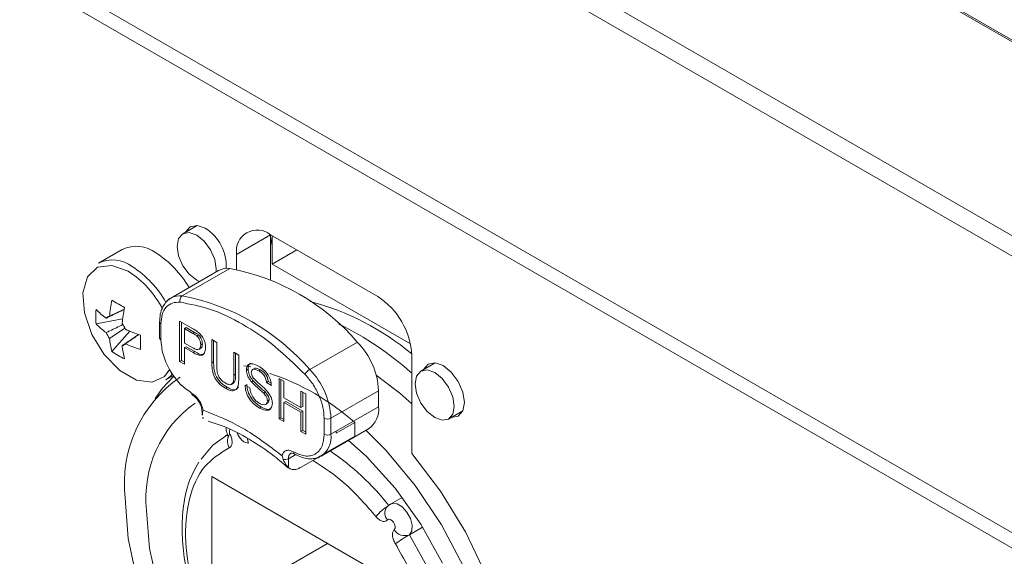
# Model space of a CAD drawing. Header units: millimetres. Extents: x 0 to 1118, y 0 to 864.
# Tile 168 of 256: x 475.2 to 485.44, y 143.05 to 148.64. Entities that reach past the tile are written whole.
import ezdxf

# ---------------------------------------------------------------- set-up
doc = ezdxf.new("R2010")
doc.units = ezdxf.units.MM

msp = doc.modelspace()

# ---------------------------------------------------------------- linework, layer by layer
at = {"color": 9, "linetype": 'Continuous', "lineweight": 0}
for p, q in [((463.0812, 161.3767), (515.1013, 131.3461)), ((477.4565, 146.1957), (477.8101, 146.3998)), ((477.8278, 146.3802), (477.836, 146.3849)), ((476.8909, 145.763), (477.3858, 146.0487)), ((476.6699, 145.4712), (476.6699, 145.3046)), ((477.0196, 145.3843), (477.0019, 145.374)), ((478.2167, 144.9976), (478.7117, 145.2833)), ((477.0219, 145.184), (477.0042, 145.1738)), ((477.2169, 145.0774), (477.1993, 145.0672)), ((477.4451, 144.9485), (477.4274, 144.9383)), ((478.4377, 144.4916), (478.9326, 144.7773)), ((478.9326, 144.6107), (478.4377, 144.3249)), ((478.3669, 144.3249), (478.3669, 144.4916)), ((478.4377, 144.4916), (478.4377, 144.3249)), ((478.0707, 144.113), (477.9957, 144.0697)), ((477.9957, 144.0697), (477.9957, 143.9767))]:
    msp.add_line(p, q, dxfattribs=at)
at = {"color": 7, "linetype": 'Continuous', "lineweight": 15}
for p, q in [((463.0916, 161.3538), (515.1116, 131.3232)), ((467.2682, 156.9259), (489.6536, 144.003)), ((467.2682, 156.7144), (516.003, 128.5804)), ((516.003, 125.7021), (467.2682, 153.8361)), ((516.003, 125.5417), (467.3184, 153.6467)), ((477.047, 146.4961), (476.8974, 146.4098)), ((478.9238, 145.757), (477.8101, 146.3999)), ((477.8101, 146.3998), (477.8101, 145.9341)), ((477.8278, 146.0936), (477.8278, 146.3802)), ((476.2669, 146.2456), (476.02, 146.1031)), ((477.8278, 146.0936), (478.0842, 146.2416)), ((477.4565, 146.1957), (477.4565, 146.0389)), ((477.2684, 146.0267), (476.7735, 145.741)), ((477.2444, 146.0434), (477.2424, 146.0117)), ((479.2637, 145.2646), (477.8278, 146.0936)), ((475.9949, 145.4714), (476.2714, 145.5248)), ((476.6552, 145.4917), (476.6552, 145.325)), ((476.864, 145.5021), (476.9974, 145.425)), ((476.864, 145.0827), (476.864, 145.5021)), ((476.8817, 145.0929), (476.8817, 145.4919)), ((476.1604, 145.1847), (476.345, 145.3975)), ((476.9329, 145.4343), (476.9152, 145.4241)), ((476.9152, 145.4241), (476.9152, 145.2735)), ((477.0019, 145.374), (476.9152, 145.4241)), ((477.0196, 145.3843), (476.9329, 145.4343)), ((477.0615, 145.3564), (477.0438, 145.3462)), ((477.1993, 145.3085), (477.2505, 145.279)), ((477.1993, 145.0672), (477.1993, 145.3085)), ((477.2169, 145.0774), (477.2169, 145.2983)), ((477.2505, 145.279), (477.2505, 145.0404)), ((476.9152, 145.2735), (477.0028, 145.223)), ((476.9329, 145.2354), (476.9152, 145.2252)), ((477.0042, 145.1738), (476.9152, 145.2252)), ((476.9152, 145.2252), (476.9152, 145.0531)), ((477.0219, 145.184), (476.9329, 145.2354)), ((477.0634, 145.2067), (477.0855, 145.2194)), ((477.1005, 145.2637), (477.0829, 145.2535)), ((477.4274, 145.1768), (477.4787, 145.1472)), ((477.4274, 144.9383), (477.4274, 145.1768)), ((476.8817, 145.0929), (476.864, 145.0827)), ((476.9152, 145.0531), (476.864, 145.0827)), ((476.9152, 145.0735), (476.8817, 145.0929)), ((477.4451, 144.9485), (477.4451, 145.1666)), ((477.4787, 145.1472), (477.4787, 144.9059)), ((479.2773, 144.1243), (479.2773, 145.1446)), ((477.5308, 145.0373), (477.6041, 145.0264)), ((477.5755, 145.0023), (477.5578, 144.9921)), ((477.6441, 145.0099), (477.622, 144.9971)), ((477.7036, 144.9948), (477.686, 144.9846)), ((479.5219, 145.0674), (479.3723, 144.9811)), ((476.72, 144.8906), (476.7991, 144.9363)), ((477.6291, 144.8807), (477.6115, 144.8704)), ((477.7851, 144.8725), (477.7674, 144.8623)), ((477.8146, 144.8554), (477.7851, 144.8725)), ((477.8978, 144.9053), (477.949, 144.8757)), ((477.8978, 144.4859), (477.8978, 144.9053)), ((477.9154, 144.4961), (477.9154, 144.8951)), ((477.949, 144.8757), (477.949, 144.7037)), ((477.3575, 144.8128), (477.3398, 144.8026)), ((477.4019, 144.8425), (477.424, 144.8553)), ((477.5439, 144.8354), (477.5951, 144.8058)), ((477.8186, 144.8327), (477.7674, 144.8623)), ((478.1259, 144.7736), (478.1772, 144.744)), ((478.1259, 144.6015), (478.1259, 144.7736)), ((478.9326, 144.6107), (478.9326, 144.7773)), ((477.7557, 144.7611), (477.738, 144.7509)), ((477.7944, 144.6822), (477.7767, 144.672)), ((477.949, 144.7037), (478.1259, 144.6015)), ((477.9667, 144.6655), (477.949, 144.6553)), ((478.1436, 144.5633), (477.9667, 144.6655)), ((478.1436, 144.6117), (478.1436, 144.7634)), ((478.1772, 144.744), (478.1772, 144.3246)), ((477.0972, 144.5596), (477.0972, 144.524)), ((477.1083, 144.575), (477.1016, 144.5477)), ((477.7137, 144.6072), (477.696, 144.597)), ((477.7575, 144.6337), (477.7796, 144.6464)), ((478.1259, 144.5531), (477.949, 144.6553)), ((477.949, 144.6553), (477.949, 144.4563)), ((478.1436, 144.6117), (478.1259, 144.6015)), ((478.1436, 144.5633), (478.1259, 144.5531)), ((478.1436, 144.3644), (478.1436, 144.5633)), ((479.6597, 144.4831), (479.8094, 144.5695)), ((477.1016, 144.5477), (477.1017, 144.524)), ((477.1017, 144.5001), (477.1118, 144.487)), ((477.9154, 144.4961), (477.8978, 144.4859)), ((477.949, 144.4563), (477.8978, 144.4859)), ((477.949, 144.4767), (477.9154, 144.4961)), ((478.1259, 144.3541), (478.1259, 144.5531)), ((478.1436, 144.3644), (478.1259, 144.3541)), ((478.1772, 144.345), (478.1436, 144.3644)), ((478.3341, 144.096), (478.8291, 144.3818)), ((478.6851, 144.4473), (478.4907, 144.3351)), ((478.4907, 144.3351), (478.4907, 144.3555)), ((478.6851, 144.3044), (478.6851, 144.4473)), ((477.3629, 144.3234), (477.3379, 144.309)), ((478.1772, 144.3246), (478.1259, 144.3541)), ((478.3054, 144.0852), (478.6851, 144.3044)), ((477.9397, 144.0638), (477.9285, 144.1015)), ((478.1195, 143.9779), (478.2964, 144.08)), ((479.2862, 142.6797), (477.2002, 143.8839)), ((477.2002, 143.8839), (477.2002, 142.4958)), ((479.1787, 143.6682), (479.0559, 143.5974)), ((479.2537, 143.28), (479.3908, 143.3592)), ((478.4025, 143.1898), (477.2002, 142.4958))]:
    msp.add_line(p, q, dxfattribs=at)
at = {"color": 7, "linetype": 'Continuous', "lineweight": 15, "flags": 128}
for points in [[(477.0696, 145.9119), (477.0411, 145.926), (476.9633, 145.9888), (476.8974, 146.0778), (476.8533, 146.1794), (476.8378, 146.2781), (476.8533, 146.359), (476.8974, 146.4098), (476.9633, 146.4226), (477.0411, 146.3955), (477.1189, 146.3328), (477.1849, 146.2438), (477.2289, 146.1422), (477.2444, 146.0434), (477.2444, 146.0434)], [(477.1295, 146.467), (477.0449, 146.4964), (476.9733, 146.4824), (476.9254, 146.4273), (476.9245, 146.4254)], [(477.8278, 146.3802), (477.8123, 146.2993), (477.8101, 146.2946)], [(479.7193, 144.6147), (479.7038, 144.5338), (479.6597, 144.4831), (479.5938, 144.4703), (479.516, 144.4973), (479.4382, 144.5601), (479.3722, 144.6491), (479.3282, 144.7507), (479.3127, 144.8494), (479.3282, 144.9303), (479.3722, 144.981), (479.4382, 144.9939), (479.516, 144.9668), (479.5938, 144.904), (479.6597, 144.8151), (479.7038, 144.7135), (479.7193, 144.6147)], [(479.6869, 144.4987), (479.6889, 144.4985), (479.7606, 144.5125), (479.8085, 144.5676), (479.8254, 144.6555), (479.8085, 144.7629), (479.7606, 144.8733), (479.6889, 144.97), (479.6044, 145.0383), (479.5198, 145.0677), (479.4481, 145.0537), (479.4002, 144.9986), (479.3994, 144.9967)], [(476.8032, 144.9298), (476.6842, 144.8035), (476.6097, 144.6979)], [(476.72, 144.8906), (476.765, 144.9244), (476.7901, 144.9521)], [(479.2773, 144.6422), (479.1532, 144.7516), (478.9088, 144.9385)], [(478.8012, 144.3656), (479.0075, 144.1603), (479.3144, 143.7923), (479.587, 143.3839), (479.8164, 142.9484)], [(477.0894, 144.0638), (477.2078, 144.211), (477.364, 144.3232)], [(477.3666, 144.3129), (477.3668, 144.3126), (477.3706, 144.3119), (477.3786, 144.3134), (477.3904, 144.3169)], [(477.5706, 144.2805), (477.5739, 144.2567), (477.5809, 144.2335)], [(479.598, 142.9849), (479.3719, 143.3893), (479.105, 143.7628), (478.8069, 144.0921), (478.6161, 144.2646)], [(478.3341, 144.096), (478.2805, 144.0762), (478.2801, 144.0761)], [(479.8306, 140.2084), (479.9107, 140.2691), (480.1081, 140.4932), (480.2505, 140.7839), (480.3337, 141.1321), (480.3549, 141.5268), (480.3134, 141.9556), (480.2106, 142.4049), (480.0497, 142.8606), (479.8358, 143.3084), (479.5756, 143.7341), (479.2773, 144.1243)], [(476.4226, 142.7987), (476.3299, 143.2403), (476.2987, 143.6592), (476.2987, 143.6592)], [(476.5196, 143.5317), (476.5508, 143.137), (476.6431, 142.7207)]]:
    msp.add_lwpolyline(points, dxfattribs=at)
at = {"color": 9, "linetype": 'Continuous', "lineweight": 0, "flags": 128}
for points in [[(476.3297, 146.0195), (476.1589, 146.0812), (476.0112, 146.0609), (475.9064, 145.9612), (475.8589, 145.7957), (475.8749, 145.5867), (475.9524, 145.3624), (476.0808, 145.1531), (476.2428, 144.9871), (476.4165, 144.8868), (476.5785, 144.8657), (476.7069, 144.9268), (476.7609, 145.0009)], [(479.0563, 143.5975), (479.0757, 143.6047), (479.125, 143.5997), (479.1782, 143.568), (479.2269, 143.5149), (479.2631, 143.4489), (479.281, 143.3806), (479.2777, 143.3211), (479.2537, 143.28)], [(479.0242, 143.4331), (479.0366, 143.4405), (479.0531, 143.4389), (479.0708, 143.4283), (479.087, 143.4106), (479.0991, 143.3886), (479.1051, 143.3658), (479.104, 143.346), (479.096, 143.3323)], [(479.2537, 143.28), (479.4553, 142.9135), (479.6071, 142.5326), (479.7024, 142.1541), (479.7369, 141.7948), (479.709, 141.4707), (479.6202, 141.1961), (479.4741, 140.9832), (479.336, 140.8728)]]:
    msp.add_lwpolyline(points, dxfattribs=at)
at = {"color": 7, "linetype": 'Continuous', "lineweight": 15}
for centre, radius, start, end in [((476.8914, 146.0761), 0.4577, 356.70715, 58.64668), ((477.6721, 146.2307), 0.2184, 50.79671, 189.21404), ((476.4144, 145.9511), 0.3294, 52.08097, 116.60858), ((476.0562, 145.3296), 1.0445, 29.86946, 57.53821), ((476.1676, 145.8086), 0.3294, 52.08097, 116.60858), ((475.807, 145.1845), 1.048, 29.17712, 57.50764), ((477.3601, 145.8618), 0.1887, 82.1552, 119.06399), ((476.9565, 143.774), 2.3149, 40.69405, 79.31133), ((477.6428, 145.4087), 1.5143, 168.21487, 174.56585), ((477.5107, 147.9059), 2.571, 238.31938, 241.686), ((476.8608, 145.5909), 0.1737, 120.20459, 139.75304), ((477.5199, 143.0531), 2.7438, 50.17673, 75.1958), ((478.5097, 145.1097), 0.7684, 2.60548, 57.39452), ((476.8539, 145.5469), 0.8623, 174.975, 185.025), ((476.6065, 146.2339), 0.8649, 224.99096, 234.21944), ((477.7736, 145.3332), 1.5143, 168.21487, 174.56585), ((476.1451, 145.4954), 0.0576, 99.83056, 140.18019), ((476.6065, 146.0828), 0.8649, 224.99096, 234.21944), ((476.3674, 145.4954), 0.29, 203.1806, 216.8194), ((476.034, 145.3029), 0.29, 23.1806, 36.8194), ((476.93, 146.7943), 1.5143, 245.43677, 251.7874), ((477.0855, 142.5169), 3.2823, 48.10386, 64.08674), ((476.9959, 145.4087), 0.865, 185.78321, 195.01107), ((479.0264, 145.2803), 2.5708, 178.31642, 181.68358), ((476.6803, 145.3275), 0.0251, 185.6948, 245.62534), ((478.1536, 144.7384), 0.78, 2.85877, 44.31977), ((476.6552, 145.8908), 0.8622, 234.97741, 245.02796), ((476.2563, 145.3029), 0.0576, 279.83056, 320.18019), ((477.1267, 145.3332), 0.865, 185.78321, 195.01107), ((476.93, 146.6432), 1.5143, 245.43677, 251.7874), ((477.6293, 143.8156), 1.3398, 124.60924, 186.70294), ((476.9931, 142.537), 2.5519, 48.46749, 71.53789), ((477.0118, 144.7504), 0.0239, 172.67587, 236.62779), ((477.7204, 143.6606), 1.2077, 125.18306, 186.12912), ((478.6876, 144.5836), 0.2465, 305.01333, 6.29885), ((479.1045, 143.5036), 0.1068, 145.58274, 221.25607), ((480.1217, 141.7759), 1.7366, 119.98729, 125.7394)]:
    msp.add_arc(centre, radius, start, end, dxfattribs=at)
at = {"color": 9, "linetype": 'Continuous', "lineweight": 0}
for centre, radius, start, end in [((475.7852, 145.1676), 1.011, 26.95264, 57.41808), ((476.8651, 145.5761), 0.1887, 82.1552, 119.06399), ((476.9249, 145.7149), 0.0589, 125.33039, 197.60186), ((476.4615, 143.4882), 2.3149, 40.69405, 79.31133), ((476.6803, 145.4941), 0.0251, 185.70988, 245.62403), ((478.2823, 144.8859), 0.1296, 120.44131, 151.85728), ((477.6586, 144.4527), 0.78, 2.85877, 44.31977), ((477.1164, 144.56), 0.0192, 181.66648, 219.86652), ((478.4023, 144.5598), 0.0769, 242.60974, 297.39032), ((477.4445, 144.3502), 0.0635, 157.45126, 211.63357), ((477.501, 144.2504), 0.1392, 160.80827, 208.86606), ((478.1998, 144.2947), 0.2398, 304.05635, 7.25583), ((478.4023, 144.3932), 0.0769, 242.60967, 297.39033), ((476.9429, 141.9453), 2.6592, 37.99864, 56.03019), ((477.9601, 144.1393), 0.0781, 254.87493, 297.11262), ((478.0551, 144.0773), 0.0598, 123.72971, 187.28854), ((478.0738, 144.1387), 0.0252, 174.3957, 234.11659), ((479.2804, 143.1649), 0.4826, 120.09932, 140.96517), ((479.204, 143.394), 0.1243, 209.72826, 293.5999)]:
    msp.add_arc(centre, radius, start, end, dxfattribs=at)
at = {"color": 7, "linetype": 'Continuous', "lineweight": 15}
for points, knots in [([(476.722, 145.6971), (476.7095, 145.6806), (476.6832, 145.6459), (476.6601, 145.5754), (476.6568, 145.5195), (476.6552, 145.4917)], [0, 0, 0, 0, 0.3145123, 0.65913, 1, 1, 1, 1]), ([(476.7777, 145.7433), (476.7583, 145.7324), (476.7372, 145.7204), (476.7232, 145.699), (476.722, 145.6971)], [0, 0, 0, 0, 0.91425278, 1, 1, 1, 1]), ([(476.2883, 145.6232), (476.2385, 145.5991), (476.1759, 145.5689), (476.1136, 145.5385), (476.1008, 145.5323)], [0, 0, 0, 0, 0.7960591, 1, 1, 1, 1]), ([(476.1353, 145.5522), (476.147, 145.5578), (476.1981, 145.5824), (476.2492, 145.6066), (476.2886, 145.6253)], [0, 0, 0, 0, 0.229406, 1, 1, 1, 1]), ([(476.1008, 145.3812), (476.1136, 145.3874), (476.1708, 145.4154), (476.2284, 145.4432), (476.2731, 145.4648)], [0, 0, 0, 0, 0.22188365, 1, 1, 1, 1]), ([(476.2947, 145.4296), (476.2533, 145.4014), (476.2002, 145.3653), (476.147, 145.3295), (476.1353, 145.3216)], [0, 0, 0, 0, 0.7793431, 1, 1, 1, 1]), ([(476.9974, 145.425), (477.0075, 145.4192), (477.0255, 145.4087), (477.0434, 145.3957), (477.0513, 145.39)], [0, 0, 0, 0, 0.5601005, 1, 1, 1, 1]), ([(477.0615, 145.3564), (477.0537, 145.3622), (477.0398, 145.3727), (477.0258, 145.3807), (477.0196, 145.3843)], [0, 0, 0, 0, 0.55958492, 1, 1, 1, 1]), ([(477.0513, 145.39), (477.0644, 145.3787), (477.0907, 145.3561), (477.1177, 145.3083), (477.1318, 145.2634), (477.1333, 145.2382), (477.1341, 145.2256)], [0, 0, 0, 0, 0.28001296, 0.55891045, 0.77939555, 1, 1, 1, 1]), ([(476.2661, 145.2461), (476.2778, 145.254), (476.3353, 145.2927), (476.3928, 145.3318), (476.4386, 145.3629)], [0, 0, 0, 0, 0.2039048, 1, 1, 1, 1]), ([(476.4406, 145.3622), (476.4047, 145.3374), (476.3581, 145.3053), (476.3113, 145.2733), (476.3005, 145.2659)], [0, 0, 0, 0, 0.7706373, 1, 1, 1, 1]), ([(476.6699, 145.3046), (476.6742, 145.256), (476.6808, 145.1808), (476.7204, 145.0723), (476.7615, 144.9901), (476.8121, 144.9134), (476.8863, 144.8248), (476.9481, 144.7815), (476.9881, 144.7535)], [0, 0, 0, 0, 0.2394429, 0.3696263, 0.4999999, 0.6301834, 0.7605571, 1, 1, 1, 1]), ([(477.0438, 145.3462), (477.036, 145.352), (477.0221, 145.3624), (477.0081, 145.3705), (477.0019, 145.374)], [0, 0, 0, 0, 0.55958492, 1, 1, 1, 1]), ([(477.0829, 145.2535), (477.0824, 145.2621), (477.0815, 145.2794), (477.0725, 145.3059), (477.0597, 145.3295), (477.0491, 145.3406), (477.0438, 145.3462)], [0, 0, 0, 0, 0.2802608, 0.5600775, 0.7801497, 1, 1, 1, 1]), ([(477.1005, 145.2637), (477.1001, 145.2723), (477.0992, 145.2896), (477.0902, 145.3162), (477.0774, 145.3397), (477.0668, 145.3509), (477.0615, 145.3564)], [0, 0, 0, 0, 0.2802608, 0.5600775, 0.7801497, 1, 1, 1, 1]), ([(477.0028, 145.223), (477.014, 145.217), (477.0361, 145.2051), (477.0659, 145.2031), (477.0811, 145.2242), (477.0823, 145.2437), (477.0829, 145.2535)], [0, 0, 0, 0, 0.2814007, 0.5597529, 0.7793558, 1, 1, 1, 1]), ([(477.1341, 145.2256), (477.1321, 145.2057), (477.1283, 145.1661), (477.082, 145.1323), (477.0337, 145.158), (477.0042, 145.1738)], [0, 0, 0, 0, 0.2807512, 0.5597085, 1, 1, 1, 1]), ([(477.1176, 145.1648), (477.1136, 145.1612), (477.0916, 145.1419), (477.0532, 145.1651), (477.0219, 145.184)], [0, 0, 0, 0, 0.185145, 1, 1, 1, 1]), ([(477.0833, 145.2182), (477.0885, 145.2233), (477.0992, 145.2337), (477.1001, 145.2536), (477.1005, 145.2637)], [0, 0, 0, 0, 0.4970965, 1, 1, 1, 1]), ([(477.3575, 144.8128), (477.3344, 144.8276), (477.2884, 144.8571), (477.2341, 144.938), (477.2187, 145.0143), (477.2175, 145.0563), (477.2169, 145.0774)], [0, 0, 0, 0, 0.2807291, 0.5579036, 0.7784026, 1, 1, 1, 1]), ([(477.3398, 144.8026), (477.3167, 144.8174), (477.2707, 144.8469), (477.2165, 144.9278), (477.201, 145.004), (477.1998, 145.0461), (477.1993, 145.0672)], [0, 0, 0, 0, 0.2807291, 0.5579036, 0.7784026, 1, 1, 1, 1]), ([(477.2505, 145.0404), (477.2506, 145.0226), (477.2509, 144.9871), (477.2643, 144.9296), (477.2994, 144.8827), (477.3237, 144.8667), (477.3358, 144.8587)], [0, 0, 0, 0, 0.2817876, 0.5601223, 0.7793863, 1, 1, 1, 1]), ([(477.5578, 144.9921), (477.559, 145.0043), (477.5615, 145.0287), (477.5796, 145.0522), (477.6189, 145.0644), (477.6571, 145.0466), (477.6839, 145.0341)], [0, 0, 0, 0, 0.1870287, 0.3741238, 0.5611402, 1, 1, 1, 1]), ([(477.6115, 144.8704), (477.6033, 144.8805), (477.587, 144.9006), (477.5636, 144.9435), (477.56, 144.9737), (477.5578, 144.9921)], [0, 0, 0, 0, 0.28144516, 0.56227323, 1, 1, 1, 1]), ([(477.5755, 145.0023), (477.5769, 145.0142), (477.5796, 145.0381), (477.5911, 145.0578), (477.6014, 145.0608), (477.6027, 145.0612)], [0, 0, 0, 0, 0.4650489, 0.9302631, 1, 1, 1, 1]), ([(477.6291, 144.8807), (477.621, 144.8907), (477.6047, 144.9108), (477.5813, 144.9537), (477.5777, 144.9839), (477.5755, 145.0023)], [0, 0, 0, 0, 0.28144516, 0.56227323, 1, 1, 1, 1]), ([(477.686, 144.9846), (477.6761, 144.9898), (477.6564, 145.0004), (477.6301, 145.0038), (477.6122, 144.9914), (477.6101, 144.9747), (477.609, 144.9664)], [0, 0, 0, 0, 0.2812903, 0.5608202, 0.7806803, 1, 1, 1, 1]), ([(477.7036, 144.9948), (477.6939, 144.9998), (477.6745, 145.0099), (477.6516, 145.0154), (477.6441, 145.0087), (477.6426, 145.0074)], [0, 0, 0, 0, 0.4486698, 0.8945317, 1, 1, 1, 1]), ([(477.6839, 145.0341), (477.7019, 145.0224), (477.7378, 144.9991), (477.7843, 144.9459), (477.8128, 144.8849), (477.8166, 144.8501), (477.8186, 144.8327)], [0, 0, 0, 0, 0.2807972, 0.5601508, 0.7798767, 1, 1, 1, 1]), ([(477.7674, 144.8623), (477.7654, 144.8759), (477.7615, 144.9032), (477.7322, 144.9544), (477.7035, 144.9731), (477.686, 144.9846)], [0, 0, 0, 0, 0.2810967, 0.5602874, 1, 1, 1, 1]), ([(477.7851, 144.8725), (477.7831, 144.8861), (477.7792, 144.9134), (477.7499, 144.9646), (477.7212, 144.9833), (477.7036, 144.9948)], [0, 0, 0, 0, 0.2810967, 0.5602874, 1, 1, 1, 1]), ([(477.3358, 144.8587), (477.3465, 144.8531), (477.3677, 144.8419), (477.399, 144.8368), (477.4273, 144.8662), (477.4274, 144.9085), (477.4274, 144.9383)], [0, 0, 0, 0, 0.1875615, 0.3742387, 0.5597192, 1, 1, 1, 1]), ([(477.4787, 144.9059), (477.4783, 144.8798), (477.4775, 144.8279), (477.4471, 144.7769), (477.3935, 144.7749), (477.3577, 144.7933), (477.3398, 144.8026)], [0, 0, 0, 0, 0.2816273, 0.5591584, 0.7789826, 1, 1, 1, 1]), ([(477.4203, 144.8562), (477.4253, 144.86), (477.4471, 144.8764), (477.446, 144.9172), (477.4451, 144.9485)], [0, 0, 0, 0, 0.2319774, 1, 1, 1, 1]), ([(477.609, 144.9664), (477.6097, 144.9582), (477.6108, 144.9436), (477.6186, 144.9284), (477.6221, 144.9218)], [0, 0, 0, 0, 0.5596169, 1, 1, 1, 1]), ([(477.738, 144.7509), (477.7236, 144.7645), (477.7, 144.7869), (477.6665, 144.816), (477.6383, 144.8416), (477.6204, 144.8608), (477.6115, 144.8704)], [0, 0, 0, 0, 0.33993933, 0.56002492, 0.78008245, 1, 1, 1, 1]), ([(477.6221, 144.9218), (477.6374, 144.9041), (477.6628, 144.8748), (477.7013, 144.8429), (477.7336, 144.8145), (477.7545, 144.7935), (477.7649, 144.783)], [0, 0, 0, 0, 0.3384083, 0.5589741, 0.7795351, 1, 1, 1, 1]), ([(477.7557, 144.7611), (477.7413, 144.7747), (477.7177, 144.7971), (477.6842, 144.8262), (477.656, 144.8518), (477.6381, 144.871), (477.6291, 144.8807)], [0, 0, 0, 0, 0.33993933, 0.56002492, 0.78008245, 1, 1, 1, 1]), ([(477.4747, 144.8192), (477.4697, 144.809), (477.4574, 144.7839), (477.4105, 144.786), (477.3752, 144.8038), (477.3575, 144.8128)], [0, 0, 0, 0, 0.252915, 0.6254464, 1, 1, 1, 1]), ([(477.696, 144.597), (477.6748, 144.6104), (477.6326, 144.6373), (477.5795, 144.7031), (477.5495, 144.7748), (477.5458, 144.8152), (477.5439, 144.8354)], [0, 0, 0, 0, 0.2808135, 0.5595629, 0.7796198, 1, 1, 1, 1]), ([(477.7137, 144.6072), (477.6925, 144.6206), (477.6503, 144.6475), (477.5972, 144.7133), (477.5672, 144.785), (477.5634, 144.8254), (477.5615, 144.8456)], [0, 0, 0, 0, 0.2808135, 0.5595629, 0.7796198, 1, 1, 1, 1]), ([(477.5951, 144.8058), (477.5971, 144.7886), (477.6013, 144.7544), (477.6282, 144.704), (477.6611, 144.6681), (477.6829, 144.6538), (477.6937, 144.6467)], [0, 0, 0, 0, 0.280632, 0.5586744, 0.7791973, 1, 1, 1, 1]), ([(477.7649, 144.783), (477.7745, 144.7719), (477.7937, 144.7495), (477.8146, 144.7117), (477.8262, 144.6755), (477.8273, 144.6553), (477.8279, 144.6452)], [0, 0, 0, 0, 0.2803713, 0.5599089, 0.7798589, 1, 1, 1, 1]), ([(476.9984, 144.7306), (477.0114, 144.7214), (477.0373, 144.7031), (477.0699, 144.6578), (477.0927, 144.607), (477.0957, 144.5754), (477.0972, 144.5596)], [0, 0, 0, 0, 0.2499989, 0.4999986, 0.7499989, 1, 1, 1, 1]), ([(477.6937, 144.6467), (477.7046, 144.6412), (477.7264, 144.6302), (477.7545, 144.6294), (477.773, 144.6445), (477.7755, 144.6628), (477.7767, 144.672)], [0, 0, 0, 0, 0.2809172, 0.5608127, 0.7805018, 1, 1, 1, 1]), ([(477.7767, 144.672), (477.7761, 144.6795), (477.7749, 144.6947), (477.7616, 144.7244), (477.7469, 144.7409), (477.738, 144.7509)], [0, 0, 0, 0, 0.2800885, 0.5599705, 1, 1, 1, 1]), ([(477.7944, 144.6822), (477.7938, 144.6897), (477.7926, 144.7049), (477.7793, 144.7346), (477.7646, 144.7511), (477.7557, 144.7611)], [0, 0, 0, 0, 0.2800885, 0.5599705, 1, 1, 1, 1]), ([(477.7766, 144.6464), (477.7811, 144.6493), (477.7915, 144.6561), (477.7933, 144.6727), (477.7944, 144.6822)], [0, 0, 0, 0, 0.4308497, 1, 1, 1, 1]), ([(477.8279, 144.6452), (477.825, 144.6265), (477.8192, 144.589), (477.7699, 144.5641), (477.724, 144.5845), (477.696, 144.597)], [0, 0, 0, 0, 0.2799417, 0.5600797, 1, 1, 1, 1]), ([(477.8139, 144.5953), (477.8075, 144.5907), (477.7824, 144.5728), (477.7431, 144.5925), (477.7137, 144.6072)], [0, 0, 0, 0, 0.2533965, 1, 1, 1, 1]), ([(477.1602, 144.4598), (477.2154, 144.4432), (477.3527, 144.4019), (477.5856, 144.2784), (477.8122, 144.1314), (477.9475, 144.0136), (477.9975, 143.9701)], [0, 0, 0, 0, 0.20785857, 0.51712224, 0.82168219, 1, 1, 1, 1]), ([(477.3465, 144.3944), (477.3467, 144.3844), (477.3474, 144.3563), (477.3591, 144.3299), (477.3666, 144.3129)], [0, 0, 0, 0, 0.357297, 1, 1, 1, 1]), ([(477.3666, 144.3129), (477.3679, 144.3099), (477.3704, 144.3045), (477.3721, 144.2984), (477.3727, 144.2952), (477.3728, 144.2942), (477.3728, 144.2944), (477.3728, 144.2945)], [0, 0, 0, 0, 0.3267438, 0.5819521, 0.7679451, 0.9084395, 1, 1, 1, 1]), ([(477.9957, 143.9767), (477.989, 143.9837), (477.9689, 144.0045), (477.9514, 144.0401), (477.9397, 144.0638)], [0, 0, 0, 0, 0.3345861, 1, 1, 1, 1]), ([(478.0216, 144.127), (478.0256, 144.1282), (478.0339, 144.1308), (478.0506, 144.1225), (478.0591, 144.1183)], [0, 0, 0, 0, 0.4879296, 1, 1, 1, 1]), ([(478.059, 144.1183), (478.0835, 144.106), (478.1325, 144.0812), (478.2059, 144.0655), (478.2504, 144.0705), (478.2727, 144.073)], [0, 0, 0, 0, 0.3309555, 0.665566, 1, 1, 1, 1]), ([(478.2727, 144.073), (478.2728, 144.073), (478.2959, 144.0743), (478.3151, 144.0852), (478.3341, 144.096)], [0, 0, 0, 0, 0.0079005, 1, 1, 1, 1]), ([(477.0629, 144.035), (477.0272, 143.9699), (476.9536, 143.8355), (476.8993, 143.5887), (476.883, 143.3217), (476.9082, 143.0405), (476.9502, 142.8192), (476.9911, 142.6911), (477.0005, 142.662)], [0, 0, 0, 0, 0.1865869, 0.3847383, 0.5758471, 0.7573832, 0.9448807, 1, 1, 1, 1]), ([(477.9957, 143.9767), (478.0082, 143.9689), (478.0331, 143.9532), (478.0784, 143.9574), (478.1078, 143.9721), (478.1195, 143.9779)], [0, 0, 0, 0, 0.377271, 0.7548629, 1, 1, 1, 1]), ([(479.0573, 143.5967), (479.0548, 143.5958), (479.0382, 143.5895), (479.0264, 143.5756), (479.0163, 143.5638)], [0, 0, 0, 0, 0.1504982, 1, 1, 1, 1])]:
    msp.add_open_spline(points, degree=3, knots=knots, dxfattribs=at)
at = {"color": 9, "linetype": 'Continuous', "lineweight": 0}
for points, knots in [([(476.8688, 145.6971), (476.8412, 145.6969), (476.7848, 145.6965), (476.7206, 145.6502), (476.6778, 145.5749), (476.6725, 145.5053), (476.6699, 145.4712)], [0, 0, 0, 0, 0.2444201, 0.5, 0.7555799, 1, 1, 1, 1]), ([(478.1681, 144.947), (478.0638, 145.0483), (477.8534, 145.2529), (477.5184, 145.479), (477.1834, 145.6397), (476.973, 145.6781), (476.8688, 145.6971)], [0, 0, 0, 0, 0.24767695, 0.5, 0.75232305, 1, 1, 1, 1]), ([(478.3669, 144.4916), (478.3644, 144.5286), (478.3591, 144.6043), (478.3162, 144.7291), (478.252, 144.8495), (478.1956, 144.915), (478.1681, 144.947)], [0, 0, 0, 0, 0.2444201, 0.5, 0.7555799, 1, 1, 1, 1]), ([(477.1083, 144.575), (477.1039, 144.5922), (477.0949, 144.6275), (477.0659, 144.68), (477.0289, 144.7255), (477.0014, 144.7443), (476.9881, 144.7535)], [0, 0, 0, 0, 0.2429429, 0.5, 0.7570571, 1, 1, 1, 1]), ([(477.3791, 144.1832), (477.3868, 144.1883), (477.4022, 144.1985), (477.4111, 144.2325), (477.4082, 144.2739), (477.3962, 144.3029), (477.3904, 144.3169)], [0, 0, 0, 0, 0.2506791, 0.5001864, 0.7593816, 1, 1, 1, 1]), ([(477.4622, 144.3348), (477.4693, 144.3205), (477.4836, 144.2919), (477.5158, 144.2577), (477.5503, 144.2354), (477.5709, 144.2341), (477.5809, 144.2335)], [0, 0, 0, 0, 0.2506791, 0.5001864, 0.7593816, 1, 1, 1, 1]), ([(478.0487, 144.1412), (478.0888, 144.123), (478.1505, 144.095), (478.2247, 144.0979), (478.2753, 144.1162), (478.3164, 144.1509), (478.3561, 144.2136), (478.3627, 144.2812), (478.3669, 144.3249)], [0, 0, 0, 0, 0.23944294, 0.36962634, 0.49999991, 0.6301834, 0.76055706, 1, 1, 1, 1]), ([(479.1073, 143.1855), (479.1981, 143.0248), (479.3838, 142.6959), (479.5394, 142.1674), (479.5786, 141.6779), (479.4948, 141.2735), (479.3009, 140.981), (479.006, 140.8265), (478.6393, 140.833), (478.2432, 140.9935), (477.8471, 141.2904), (477.4804, 141.7072), (477.1855, 142.2022), (476.9916, 142.7186), (476.9078, 143.2197), (476.947, 143.6639), (477.1026, 144.0128), (477.2883, 144.1273), (477.3791, 144.1832)], [0, 0, 0, 0, 0.0610409, 0.125, 0.1889591, 0.25, 0.3110409, 0.375, 0.4389591, 0.5, 0.5610409, 0.625, 0.6889591, 0.75, 0.8110409, 0.875, 0.9389591, 1, 1, 1, 1]), ([(477.9285, 144.1015), (477.9329, 144.1136), (477.9419, 144.1386), (477.971, 144.1575), (478.0079, 144.1603), (478.0354, 144.1474), (478.0487, 144.1412)], [0, 0, 0, 0, 0.2429429, 0.5, 0.7570571, 1, 1, 1, 1]), ([(478.2495, 144.0529), (478.3657, 143.9765), (478.5962, 143.8251), (478.803, 143.5869), (478.9055, 143.4688)], [0, 0, 0, 0, 0.504256, 1, 1, 1, 1]), ([(478.9055, 143.4688), (478.9159, 143.4575), (478.9365, 143.4348), (478.9714, 143.4176), (479.0031, 143.4152), (479.0173, 143.4273), (479.0242, 143.4331)], [0, 0, 0, 0, 0.2506791, 0.5001864, 0.7593816, 1, 1, 1, 1]), ([(479.096, 143.3323), (479.0899, 143.3247), (479.0778, 143.3096), (479.0754, 143.2707), (479.0846, 143.2269), (479.0999, 143.1989), (479.1073, 143.1855)], [0, 0, 0, 0, 0.25067909, 0.50018636, 0.75938162, 1, 1, 1, 1])]:
    msp.add_open_spline(points, degree=3, knots=knots, dxfattribs=at)
msp.add_open_spline([(477.9285, 144.1015), (477.7918, 144.2054), (477.5184, 144.4132), (477.245, 144.5211), (477.1083, 144.575)], degree=3, dxfattribs=at)

doc.saveas('drawing.dxf')
